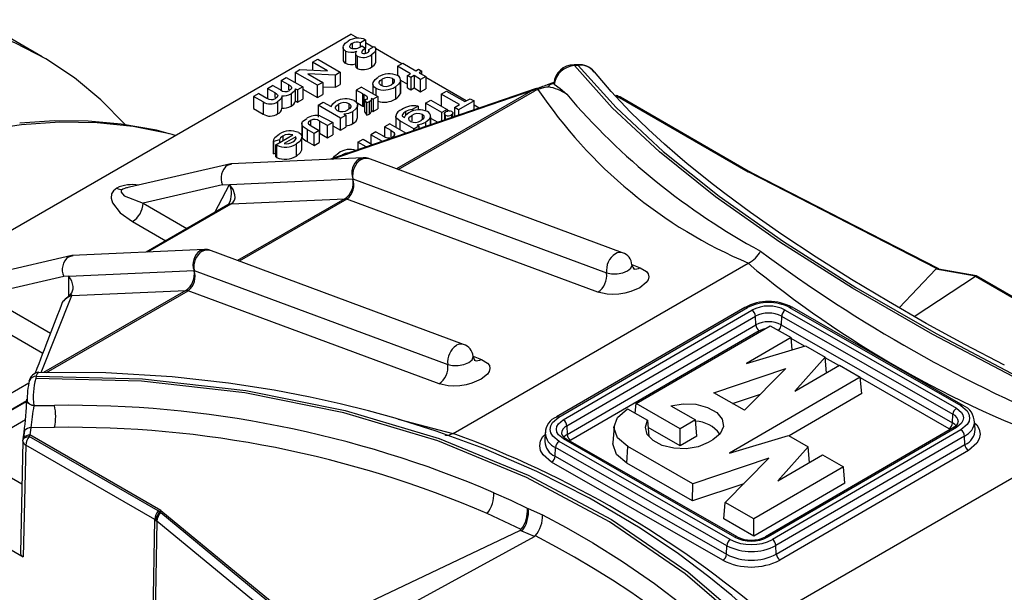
# Model space of a CAD drawing. Header units: inches. Extents: x 0 to 44, y 0 to 34.
# Tile 16 of 19: x 32.6 to 36.4, y 28 to 30.3. Entities that reach past the tile are written whole.
import ezdxf

# ---------------------------------------------------------------- set-up
doc = ezdxf.new("R2010")
doc.units = ezdxf.units.IN
doc.header["$LTSCALE"] = 4
doc.header["$MEASUREMENT"] = 0

msp = doc.modelspace()

# ---------------------------------------------------------------- linework, layer by layer
for p, q in [((32.6523, 30.132), (32.2765, 30.349)), ((31.2702, 28.7218), (33.8676, 30.2212)), ((33.8953, 30.2052), (33.8676, 30.2212)), ((33.8372, 30.169), (33.8372, 30.1207)), ((33.8729, 30.1845), (33.8729, 30.1659)), ((33.9259, 30.1994), (33.9055, 30.1876)), ((33.9055, 30.1727), (33.9055, 30.1876)), ((33.9111, 30.1752), (33.9259, 30.1667)), ((33.9259, 30.1994), (33.9259, 30.1667)), ((33.9553, 30.1706), (33.9259, 30.1876)), ((33.9395, 30.1614), (33.9599, 30.1732)), ((33.8468, 30.1547), (33.8468, 30.1065)), ((33.8867, 30.1441), (33.8867, 30.0959)), ((33.8936, 30.1342), (33.8936, 30.086)), ((33.9259, 30.1458), (33.9259, 30.1667)), ((33.9395, 30.1544), (33.9395, 30.1614)), ((33.9492, 30.1395), (33.9492, 30.0913)), ((34.0693, 30.1048), (33.9658, 30.1645)), ((33.9665, 30.1593), (33.9665, 30.1637)), ((33.9666, 30.1108), (33.9666, 30.1591)), ((33.7176, 30.1105), (33.738, 30.1223)), ((33.7756, 30.0771), (33.7176, 30.1105)), ((33.7176, 30.1105), (33.7176, 30.0795)), ((33.738, 30.1223), (33.8264, 30.0713)), ((33.9666, 30.1108), (33.9659, 30.1154)), ((34.0523, 30.095), (34.0727, 30.1068)), ((34.1033, 30.0655), (34.0523, 30.095)), ((34.0523, 30.095), (34.0523, 30.0578)), ((34.0727, 30.1068), (34.1237, 30.0773)), ((34.762, 30.1009), (34.7469, 30.1)), ((34.7636, 30.098), (34.7486, 30.0972)), ((33.6485, 30.0706), (33.6676, 30.0817)), ((33.6485, 30.0706), (33.6485, 30.0308)), ((33.7368, 30.0196), (33.6485, 30.0706)), ((33.6676, 30.0817), (33.7756, 30.0771)), ((33.8074, 30.0603), (33.6991, 30.0649)), ((33.6991, 30.0649), (33.7572, 30.0314)), ((33.8264, 30.0713), (33.8074, 30.0603)), ((33.8074, 30.0121), (33.8074, 30.0603)), ((33.8264, 30.0713), (33.8264, 30.0231)), ((34.0908, 30.0583), (34.1033, 30.0655)), ((34.1044, 30.0505), (34.0908, 30.0583)), ((34.0908, 30.0101), (34.0908, 30.0583)), ((34.1169, 30.0577), (34.1044, 30.0505)), ((34.1429, 30.0426), (34.1169, 30.0577)), ((34.1169, 30.0577), (34.1169, 30.0095)), ((34.1237, 30.0773), (34.1339, 30.0832)), ((34.1339, 30.0832), (34.1475, 30.0754)), ((34.1475, 30.0754), (34.1373, 30.0695)), ((34.1373, 30.0695), (34.1633, 30.0544)), ((34.1633, 30.0544), (34.1429, 30.0426)), ((34.1475, 30.0636), (34.1475, 30.0754)), ((34.1633, 30.0544), (34.1633, 30.0062)), ((33.5392, 30.0076), (33.5596, 30.0193)), ((33.5906, 30.0015), (33.5596, 30.0193)), ((33.5936, 30.039), (33.614, 30.0507)), ((33.5936, 30.039), (33.6221, 30.0225)), ((33.5936, 30.039), (33.5936, 29.9999)), ((33.614, 30.0507), (33.6786, 30.0134)), ((33.6221, 30.0225), (33.6221, 30.0025)), ((33.6786, 30.0134), (33.6582, 30.0017)), ((33.6786, 30.0134), (33.6786, 29.9652)), ((33.7572, 30.0314), (33.7368, 30.0196)), ((33.7368, 29.9714), (33.7368, 30.0196)), ((33.7572, 30.0314), (33.7572, 29.9831)), ((33.7572, 30.0142), (33.8074, 30.0121)), ((33.8074, 30.0121), (33.8264, 30.0231)), ((33.9097, 30.0127), (33.8893, 30.0009)), ((33.9097, 30.0127), (33.9743, 29.9754)), ((33.9547, 30.0253), (33.9547, 29.9867)), ((33.9908, 30.0202), (33.9908, 30.0438)), ((34.0321, 30.0459), (34.0321, 30.0251)), ((34.0433, 30.0139), (34.0433, 29.9657)), ((34.0631, 30.0353), (34.0631, 29.9871)), ((34.0638, 29.9955), (34.0638, 30.0437)), ((34.0638, 30.0401), (34.0908, 30.0245)), ((34.1044, 30.0505), (34.1044, 30.0023)), ((34.1429, 29.9944), (34.1429, 30.0426)), ((34.3226, 29.9585), (34.1633, 30.0505)), ((34.668, 30.031), (34.6411, 30.0217)), ((34.6558, 30.0245), (34.668, 30.0286)), ((34.6683, 30.0252), (34.6558, 30.0245)), ((34.668, 30.0286), (34.6683, 30.0252)), ((33.5052, 29.9879), (33.4848, 29.9762)), ((33.5224, 29.9545), (33.4848, 29.9762)), ((33.4848, 29.9762), (33.4848, 29.9279)), ((33.5052, 29.9879), (33.5377, 29.9692)), ((33.5392, 30.0076), (33.5681, 29.9909)), ((33.5392, 30.0076), (33.5392, 29.9684)), ((33.5681, 29.9909), (33.5681, 29.971)), ((33.5964, 29.978), (33.5964, 29.9298)), ((33.6326, 29.9856), (33.6326, 29.9374)), ((33.6505, 30.0061), (33.6582, 30.0017)), ((33.6505, 29.9579), (33.6505, 30.0061)), ((33.6582, 30.0017), (33.6582, 29.9535)), ((33.6786, 30.005), (33.7368, 29.9714)), ((33.7368, 29.9714), (33.7572, 29.9831)), ((34.5975, 30.0067), (33.7873, 29.7284)), ((33.7951, 29.7287), (34.5843, 29.9999)), ((33.9155, 29.9858), (33.8893, 30.0009)), ((33.8893, 30.0009), (33.8893, 29.9527)), ((33.9155, 29.9858), (33.9187, 29.984)), ((33.9155, 29.9376), (33.9155, 29.9858)), ((33.9187, 29.984), (33.9187, 29.9358)), ((33.9743, 29.9754), (33.9562, 29.9649)), ((33.9663, 30.008), (33.9663, 29.98)), ((33.9743, 29.9754), (33.9743, 29.9272)), ((34.5843, 29.9999), (34.0476, 29.6901)), ((34.0542, 29.6876), (34.5926, 29.9984)), ((34.0631, 29.9871), (34.0635, 29.9955)), ((34.0908, 30.0101), (34.1044, 30.0023)), ((34.1044, 30.0023), (34.1169, 30.0095)), ((34.1169, 30.0095), (34.1429, 29.9944)), ((34.1429, 29.9944), (34.1633, 30.0062)), ((34.224, 29.9854), (34.2444, 29.9971)), ((34.2966, 29.9435), (34.224, 29.9854)), ((34.224, 29.9854), (34.224, 29.9377)), ((34.2444, 29.9971), (34.317, 29.9553)), ((34.5843, 29.9999), (34.5967, 30.0064)), ((34.6047, 30.0037), (34.5926, 29.9984)), ((34.9119, 29.9791), (34.9118, 29.9792)), ((34.9196, 29.9776), (34.9139, 29.9792)), ((34.9169, 29.9769), (35.4329, 29.679)), ((34.9224, 29.9758), (34.9169, 29.9769)), ((34.9224, 29.9758), (34.9189, 29.9777)), ((34.9224, 29.9758), (35.4301, 29.6827)), ((33.5224, 29.9545), (33.5224, 29.9062)), ((33.5794, 29.9549), (33.5794, 29.9066)), ((33.6505, 29.9579), (33.6582, 29.9535)), ((33.6582, 29.9535), (33.6786, 29.9652)), ((33.7393, 29.9418), (33.7597, 29.9535)), ((33.8277, 29.8907), (33.7393, 29.9418)), ((33.7393, 29.9418), (33.7393, 29.8935)), ((33.7597, 29.9535), (33.7908, 29.9356)), ((33.8193, 29.9448), (33.8193, 29.9207)), ((33.8612, 29.9266), (33.8612, 29.9473)), ((33.8893, 29.9527), (33.9155, 29.9376)), ((33.8943, 29.8929), (33.8943, 29.9412)), ((33.9155, 29.9376), (33.9187, 29.9358)), ((33.9187, 29.9358), (33.9235, 29.9328)), ((33.9307, 29.9646), (33.9235, 29.9621)), ((33.9308, 29.9508), (33.9235, 29.9621)), ((33.9235, 29.9139), (33.9235, 29.9621)), ((33.9403, 29.9545), (33.9308, 29.9508)), ((33.9308, 29.9026), (33.9308, 29.9508)), ((33.9403, 29.9545), (33.9403, 29.9062)), ((33.9482, 29.9695), (33.9562, 29.9649)), ((33.9488, 29.9157), (33.9488, 29.9639)), ((33.9562, 29.9649), (33.9562, 29.9167)), ((34.1326, 29.9378), (34.1093, 29.9244)), ((34.1326, 29.9378), (34.1326, 29.9228)), ((34.1624, 29.9498), (34.1828, 29.9615)), ((34.1624, 29.9498), (34.1624, 29.9196)), ((34.227, 29.9125), (34.1624, 29.9498)), ((34.1828, 29.9615), (34.2474, 29.9243)), ((34.2762, 29.9317), (34.2966, 29.9435)), ((34.3532, 29.9579), (34.292, 29.9226)), ((34.317, 29.9553), (34.3374, 29.967)), ((34.3374, 29.967), (34.3532, 29.9579)), ((34.3532, 29.9228), (34.3532, 29.9579)), ((34.3728, 29.9295), (34.3532, 29.9408)), ((35.4333, 29.6818), (34.93, 29.9724)), ((33.4848, 29.9279), (33.5224, 29.9062)), ((33.7463, 29.899), (33.77, 29.8882)), ((33.8277, 29.8907), (33.8481, 29.9025)), ((33.8408, 29.9067), (33.8481, 29.9025)), ((33.8481, 29.9025), (33.8481, 29.8543)), ((33.8756, 29.8689), (33.8756, 29.9171)), ((33.9235, 29.9139), (33.9308, 29.9026)), ((33.9308, 29.9026), (33.9403, 29.9062)), ((33.9482, 29.9213), (33.9562, 29.9167)), ((33.9562, 29.9167), (33.9743, 29.9272)), ((34.0449, 29.8971), (34.0449, 29.8543)), ((34.0842, 29.9014), (34.0842, 29.9164)), ((34.1077, 29.9012), (34.1077, 29.8778)), ((34.1093, 29.9244), (34.1093, 29.9174)), ((34.1497, 29.8844), (34.1497, 29.9043)), ((34.1822, 29.864), (34.1822, 29.9022)), ((34.2474, 29.9243), (34.227, 29.9125)), ((34.227, 29.8794), (34.227, 29.9125)), ((34.2371, 29.9079), (34.2371, 29.8829)), ((34.2411, 29.8843), (34.2411, 29.9017)), ((34.2474, 29.9243), (34.2474, 29.9157)), ((34.2474, 29.9237), (34.2567, 29.9183)), ((34.2644, 29.9027), (34.2644, 29.8923)), ((34.2701, 29.8943), (34.2701, 29.9098)), ((34.2762, 29.9317), (34.2762, 29.8963)), ((34.292, 29.9226), (34.2762, 29.9317)), ((34.292, 29.9226), (34.292, 29.9018)), ((33.6757, 29.8717), (33.6757, 29.8235)), ((33.6763, 29.8612), (33.6763, 29.813)), ((33.7013, 29.8679), (33.7118, 29.8603)), ((33.7088, 29.881), (33.7088, 29.8625)), ((33.7118, 29.8603), (33.7434, 29.8421)), ((33.7762, 29.861), (33.7452, 29.8789)), ((33.7452, 29.8789), (33.7452, 29.8307)), ((33.77, 29.8882), (33.7966, 29.8728)), ((33.7966, 29.8728), (33.7762, 29.861)), ((33.7762, 29.8128), (33.7762, 29.861)), ((33.7966, 29.8728), (33.7966, 29.8246)), ((33.7966, 29.8604), (33.8277, 29.8425)), ((33.8277, 29.8425), (33.8277, 29.8907)), ((34.021, 29.8681), (34.0006, 29.8564)), ((34.021, 29.8681), (34.0856, 29.8308)), ((34.1155, 29.8481), (34.0604, 29.8799)), ((34.0604, 29.8799), (34.0604, 29.8454)), ((34.1155, 29.8481), (34.1359, 29.8599)), ((34.1287, 29.864), (34.1359, 29.8599)), ((34.1359, 29.8599), (34.1359, 29.8481)), ((34.1637, 29.8577), (34.1637, 29.8746)), ((34.182, 29.8949), (34.182, 29.864)), ((34.1822, 29.8901), (34.2105, 29.8738)), ((33.1767, 29.8224), (33.1639, 29.8258)), ((33.573, 29.7856), (33.6398, 29.8242)), ((33.6002, 29.8196), (33.6002, 29.8013)), ((33.723, 29.8303), (33.6958, 29.846)), ((33.6958, 29.846), (33.6958, 29.7977)), ((33.7434, 29.8421), (33.723, 29.8303)), ((33.723, 29.7821), (33.723, 29.8303)), ((33.7434, 29.8421), (33.7434, 29.7939)), ((33.7434, 29.8316), (33.7452, 29.8307)), ((33.7452, 29.8307), (33.7762, 29.8128)), ((33.7762, 29.8128), (33.7966, 29.8246)), ((33.8277, 29.8425), (33.8481, 29.8543)), ((33.9666, 29.8367), (33.9462, 29.825)), ((33.9885, 29.8005), (33.9462, 29.825)), ((33.9462, 29.825), (33.9462, 29.7904)), ((33.9666, 29.8367), (33.9947, 29.8205)), ((34.0263, 29.8415), (34.0006, 29.8564)), ((34.0006, 29.8564), (34.0006, 29.8173)), ((34.0263, 29.8415), (34.0385, 29.8333)), ((34.0263, 29.8163), (34.0263, 29.8415)), ((34.0385, 29.8333), (34.0385, 29.821)), ((34.06, 29.8221), (34.0582, 29.8231)), ((34.0582, 29.8231), (34.0582, 29.8214)), ((34.1155, 29.8411), (34.1155, 29.8481)), ((33.5869, 29.8042), (33.5631, 29.7978)), ((33.5631, 29.8006), (33.5631, 29.7524)), ((33.5631, 29.7495), (33.5631, 29.7978)), ((33.5759, 29.7838), (33.573, 29.7856)), ((33.573, 29.7374), (33.573, 29.7856)), ((33.5759, 29.7838), (33.5759, 29.7356)), ((33.5869, 29.8042), (33.5869, 29.7936)), ((33.6511, 29.8163), (33.6058, 29.7901)), ((33.6511, 29.8072), (33.6511, 29.8163)), ((33.654, 29.741), (33.654, 29.7892)), ((33.6751, 29.767), (33.6751, 29.8152)), ((33.6958, 29.7977), (33.723, 29.7821)), ((33.723, 29.7821), (33.7434, 29.7939)), ((33.8959, 29.7959), (33.9163, 29.8077)), ((33.9287, 29.777), (33.8959, 29.7959)), ((33.8959, 29.7959), (33.8959, 29.7657)), ((33.9163, 29.8077), (33.9543, 29.7857)), ((33.9885, 29.7975), (33.9885, 29.8005)), ((33.5636, 29.7523), (33.5631, 29.7495)), ((33.5631, 29.7495), (33.573, 29.7522)), ((33.8343, 29.746), (33.8343, 29.7445)), ((33.395, 29.71), (32.9797, 29.6139)), ((33.3828, 29.7054), (33.3999, 29.7105)), ((33.9169, 29.7343), (33.3964, 29.7104)), ((33.573, 29.7374), (33.5759, 29.7356)), ((34.9377, 29.3598), (33.9345, 29.7321)), ((35.4301, 29.6827), (35.4366, 29.6791)), ((35.4329, 29.679), (35.4366, 29.6791)), ((36.1744, 29.2983), (35.4329, 29.679)), ((35.4374, 29.6787), (35.4329, 29.679)), ((35.4366, 29.6791), (35.4374, 29.6787)), ((35.4366, 29.6791), (35.4408, 29.6777)), ((35.4425, 29.676), (35.4374, 29.6787)), ((35.4374, 29.6787), (35.4415, 29.6773)), ((35.4425, 29.676), (36.1818, 29.2969)), ((33.363, 29.6275), (33.0497, 29.5551)), ((33.3323, 29.5187), (33.3903, 29.6288)), ((33.363, 29.6275), (33.3903, 29.6288)), ((33.3903, 29.6288), (33.8761, 29.6511)), ((33.8761, 29.6511), (34.8754, 29.2803)), ((32.9882, 29.6155), (32.9802, 29.614)), ((33.0497, 29.5551), (33.2225, 29.4553)), ((33.3838, 29.5484), (33.0619, 29.3626)), ((33.0691, 29.3629), (33.3967, 29.5521)), ((33.3881, 29.5531), (33.3838, 29.5485)), ((33.3967, 29.5521), (33.8443, 29.5727)), ((33.8443, 29.5727), (33.422, 29.3289)), ((33.8526, 29.5712), (33.4286, 29.3265)), ((34.8409, 29.2045), (33.8526, 29.5712)), ((33.008, 29.4827), (33.139, 29.4071)), ((33.2913, 29.3732), (32.7708, 29.3492)), ((34.312, 28.9986), (33.3089, 29.3709)), ((32.7694, 29.3488), (32.3541, 29.2528)), ((32.7572, 29.3443), (32.7743, 29.3494)), ((34.2711, 28.6479), (35.4322, 29.3182)), ((35.4322, 29.3182), (35.4338, 29.319)), ((32.7572, 29.2673), (33.2504, 29.29)), ((33.2504, 29.29), (34.2497, 28.9192)), ((34.9752, 29.3131), (35.008, 29.3009)), ((36.0268, 29.1434), (36.172, 29.2957)), ((36.3275, 29.2673), (36.172, 29.2957)), ((36.1766, 29.2972), (36.1744, 29.2983)), ((36.1766, 29.2972), (36.1818, 29.2969)), ((36.1818, 29.2969), (36.3326, 29.2696)), ((32.7374, 29.2664), (32.4241, 29.1939)), ((32.7572, 29.2673), (32.7374, 29.2664)), ((32.7572, 29.1895), (32.7572, 29.2673)), ((36.087, 29.1089), (36.3275, 29.2673)), ((36.3314, 29.2691), (36.3275, 29.2674)), ((36.3275, 29.2673), (36.3275, 29.2674)), ((36.3275, 29.2674), (38.3172, 28.1205)), ((36.3314, 29.2691), (36.3326, 29.2696)), ((36.3314, 29.2691), (38.3311, 28.1157)), ((36.3315, 29.2689), (36.3326, 29.2696)), ((33.2187, 29.2115), (32.6582, 28.888)), ((32.669, 28.8879), (33.227, 29.2101)), ((32.7687, 29.1908), (33.2187, 29.2115)), ((34.2153, 28.8433), (33.227, 29.2101)), ((32.4241, 29.1939), (32.6852, 29.0432)), ((32.6486, 28.8881), (32.7687, 29.1908)), ((32.7634, 29.1949), (32.7572, 29.1895)), ((32.7687, 29.1908), (32.7634, 29.1949)), ((32.3824, 29.1216), (32.6549, 28.9643)), ((35.4201, 29.1446), (34.6775, 28.7127)), ((34.6874, 28.7118), (35.43, 29.1436)), ((34.7047, 28.7019), (35.4473, 29.1337)), ((35.4473, 29.1337), (35.4476, 29.1339)), ((35.5786, 29.134), (36.2531, 28.7474)), ((35.5957, 29.144), (36.2703, 28.7574)), ((36.28, 28.7584), (35.6055, 29.145)), ((34.7187, 28.6778), (35.4613, 29.1096)), ((35.4628, 29.0758), (35.4613, 29.1096)), ((35.5647, 29.1099), (35.5632, 29.076)), ((35.5647, 29.1099), (36.2392, 28.7233)), ((34.7202, 28.644), (35.4628, 29.0758)), ((35.4767, 29.0526), (34.7341, 28.6207)), ((34.9918, 28.7653), (35.5198, 29.0724)), ((35.5198, 29.0724), (35.6019, 29.0253)), ((35.5632, 29.076), (36.2377, 28.6894)), ((35.6019, 29.0253), (35.4259, 28.9229)), ((35.6063, 28.9774), (35.6019, 29.0253)), ((35.6551, 28.9921), (35.6022, 29.0224)), ((35.4259, 28.9229), (35.6582, 28.9931)), ((35.6582, 28.9931), (35.736, 28.9485)), ((34.3496, 28.9519), (34.3824, 28.9398)), ((35.736, 28.9485), (35.6162, 28.8139)), ((35.7409, 28.8864), (35.736, 28.9485)), ((35.7899, 28.9149), (35.7362, 28.9456)), ((35.2974, 28.8083), (35.5812, 28.9034)), ((35.5812, 28.9034), (35.4185, 28.7389)), ((35.6162, 28.8139), (35.7922, 28.9162)), ((35.7922, 28.9162), (35.8743, 28.8692)), ((32.6288, 28.8735), (32.6272, 28.8646)), ((32.629, 28.8735), (32.6288, 28.8735)), ((35.8743, 28.8692), (35.3592, 28.5696)), ((35.8802, 28.8049), (35.8743, 28.8692)), ((36.2239, 28.6661), (35.8746, 28.8663)), ((32.5998, 28.8465), (31.827, 28.4004)), ((31.8548, 28.3521), (32.5916, 28.7775)), ((32.5915, 28.7742), (31.8548, 28.3489)), ((32.5915, 28.7796), (32.5916, 28.7805)), ((32.5916, 28.7805), (32.5918, 28.7824)), ((32.5918, 28.783), (32.5918, 28.7824)), ((32.5923, 28.7779), (32.593, 28.7783)), ((32.593, 28.775), (32.5927, 28.7749)), ((35.4185, 28.7389), (35.2974, 28.8083)), ((35.3712, 28.766), (35.482, 28.8031)), ((35.8802, 28.8049), (35.5938, 28.6384)), ((34.9574, 28.7454), (35.0369, 28.6998)), ((34.9884, 28.7276), (34.9918, 28.7653)), ((35.1647, 28.6662), (34.9918, 28.7653)), ((35.1279, 28.7567), (35.2248, 28.7012)), ((36.28, 28.7584), (36.2798, 28.7585)), ((32.5868, 28.7008), (32.3829, 28.5831)), ((34.0549, 28.7035), (34.2698, 28.6471)), ((35.0369, 28.6998), (35.0417, 28.6361)), ((35.2248, 28.7012), (35.1647, 28.6662)), ((35.2307, 28.6369), (35.2248, 28.7012)), ((36.2377, 28.6894), (36.2392, 28.7233)), ((36.3266, 28.6633), (36.3245, 28.6962)), ((32.5834, 28.6592), (32.5794, 28.6307)), ((32.608, 28.6701), (32.6039, 28.6417)), ((32.701, 28.6716), (32.608, 28.6701)), ((34.7187, 28.6778), (34.7202, 28.644)), ((34.9045, 28.675), (34.9004, 28.6106)), ((35.1648, 28.5985), (35.0391, 28.6706)), ((35.1648, 28.5985), (35.1647, 28.6662)), ((36.2437, 28.6726), (35.501, 28.2408)), ((36.2536, 28.6716), (35.5109, 28.2398)), ((36.2709, 28.6617), (35.5282, 28.2299)), ((32.5765, 28.6176), (32.5667, 28.1773)), ((32.5765, 28.6176), (32.5768, 28.62)), ((32.5768, 28.62), (32.5773, 28.6234)), ((32.5779, 28.6278), (32.5813, 28.6518)), ((32.6015, 28.6359), (32.6039, 28.6417)), ((33.1091, 28.3428), (32.6015, 28.6359)), ((33.1201, 28.3438), (32.6039, 28.6417)), ((34.2698, 28.6471), (34.2711, 28.6479)), ((34.6317, 28.6181), (34.6316, 28.6163)), ((34.6338, 28.651), (34.6317, 28.6181)), ((35.3797, 28.2395), (34.7052, 28.6261)), ((35.3895, 28.2405), (34.7149, 28.6271)), ((35.2307, 28.6369), (35.1648, 28.5985)), ((35.2939, 28.6227), (35.2754, 28.6119)), ((35.3592, 28.5696), (35.5914, 28.6397)), ((36.2848, 28.6377), (35.5422, 28.2058)), ((35.5914, 28.6397), (35.6693, 28.5951)), ((36.2863, 28.6038), (36.2848, 28.6377)), ((32.5881, 28.6012), (32.5782, 28.161)), ((33.0957, 28.3081), (32.5881, 28.6012)), ((34.6726, 28.5581), (34.6741, 28.592)), ((35.3486, 28.2054), (34.6741, 28.592)), ((35.3625, 28.2296), (34.688, 28.6161)), ((34.9555, 28.5302), (34.9584, 28.5961)), ((35.2143, 28.4495), (34.9584, 28.5961)), ((35.5152, 27.9197), (36.6937, 28.6)), ((35.5437, 28.172), (36.2863, 28.6038)), ((35.6693, 28.5951), (35.5495, 28.4606)), ((36.3003, 28.5806), (35.5576, 28.1487)), ((35.6742, 28.5331), (35.6693, 28.5951)), ((34.6726, 28.5581), (35.3472, 28.1716)), ((35.5144, 28.55), (35.2143, 28.4495)), ((35.3424, 28.3761), (35.5144, 28.55)), ((35.5495, 28.4606), (35.7255, 28.5629)), ((35.7255, 28.5629), (35.8076, 28.5158)), ((35.3333, 28.1483), (34.6588, 28.5349)), ((35.2137, 28.3822), (34.9555, 28.5302)), ((35.8076, 28.5158), (35.4556, 28.3112)), ((35.8135, 28.4516), (35.8076, 28.5158)), ((32.5727, 28.4481), (32.5161, 28.4808)), ((35.4153, 28.4498), (35.2137, 28.3822)), ((35.2137, 28.3822), (35.2143, 28.4495)), ((35.8135, 28.4516), (35.4556, 28.2435)), ((32.2245, 28.3652), (32.5782, 28.161)), ((34.5661, 28.3517), (34.6231, 28.3267)), ((35.3372, 28.3114), (35.3424, 28.3761)), ((35.4556, 28.3112), (35.3424, 28.3761)), ((33.085, 27.5969), (33.0957, 28.3081)), ((33.0957, 28.3081), (33.0999, 28.3054)), ((33.1149, 28.3388), (33.1091, 28.3428)), ((33.1149, 28.3388), (33.1201, 28.3438)), ((33.1155, 28.3383), (33.1149, 28.3388)), ((33.1201, 28.3438), (33.1155, 28.3383)), ((33.1155, 28.3383), (33.1199, 28.3352)), ((33.6937, 27.8606), (33.1199, 28.3352)), ((33.1201, 28.3438), (33.698, 27.8687)), ((34.5389, 28.2699), (34.4052, 28.3324)), ((35.4556, 28.2435), (35.3372, 28.3114)), ((35.4556, 28.2435), (35.4556, 28.3112)), ((33.1037, 28.3025), (33.0918, 27.5925)), ((33.0999, 28.3054), (33.1006, 28.3049)), ((33.1006, 28.3049), (33.1037, 28.3025)), ((33.6816, 27.826), (33.1037, 28.3025)), ((33.7095, 27.8741), (34.5332, 28.2656)), ((33.8313, 27.8263), (34.591, 28.2423)), ((34.5412, 28.2625), (34.5332, 28.2656)), ((34.591, 28.2423), (34.5412, 28.2625)), ((34.595, 28.2445), (34.5943, 28.2449)), ((35.3472, 28.1716), (35.3486, 28.2054)), ((35.5437, 28.172), (35.5422, 28.2058)), ((35.5576, 28.1487), (35.5572, 28.1485))]:
    msp.add_line(p, q)
at = {"flags": 128}
for points in [[(32.9795, 29.8653), (32.8839, 29.962), (32.7792, 30.0486), (32.667, 30.1234), (32.5478, 30.1862), (32.4221, 30.2367), (32.2901, 30.2748), (32.1525, 30.3002)], [(33.8468, 30.1547), (33.8411, 30.1592), (33.8379, 30.1644), (33.8372, 30.1696), (33.8386, 30.1754), (33.8461, 30.1856), (33.8581, 30.1943)], [(33.8729, 30.1845), (33.8673, 30.1805), (33.8639, 30.1759), (33.8632, 30.1732), (33.8634, 30.1708), (33.8648, 30.1684), (33.8674, 30.1664)], [(33.9599, 30.1732), (33.9655, 30.1665), (33.9666, 30.1591)], [(33.9259, 30.1667), (33.9137, 30.1575), (33.9105, 30.152), (33.9107, 30.1491), (33.9115, 30.1478), (33.913, 30.1466)], [(33.9334, 30.1488), (33.9372, 30.1515), (33.9396, 30.1546), (33.9406, 30.158), (33.9403, 30.1598), (33.9395, 30.1614)], [(33.9666, 30.1591), (33.9608, 30.1484), (33.9492, 30.1395)], [(33.8871, 30.0958), (33.887, 30.0939), (33.8892, 30.0896), (33.8936, 30.086)], [(34.7469, 30.1), (34.7471, 30.1), (34.7479, 30.0991), (34.7486, 30.0972)], [(38.4947, 28.0352), (38.0713, 28.184), (37.6579, 28.3414), (37.2551, 28.5076), (36.8688, 28.6801), (36.5025, 28.8576), (36.1599, 29.0381), (35.8433, 29.2206), (35.5578, 29.4018), (35.3047, 29.5808), (35.0839, 29.7575), (34.8974, 29.9307), (34.7486, 30.0972)], [(34.7619, 30.1006), (34.7622, 30.1008), (34.7636, 30.098)], [(34.7636, 30.098), (34.9123, 29.9319), (35.0986, 29.7591), (35.319, 29.5828), (35.5717, 29.4043), (35.8568, 29.2234), (36.1728, 29.0414), (36.5135, 28.862), (36.8752, 28.6868), (37.2579, 28.5158), (37.6597, 28.3499), (38.0723, 28.1925), (38.4947, 28.0441)], [(33.9663, 30.008), (33.9599, 30.013), (33.9561, 30.0187), (33.9547, 30.0249), (33.9557, 30.0311), (33.9632, 30.0426), (33.9763, 30.0524)], [(36.4417, 28.9163), (36.2864, 28.9982), (36.1344, 29.0817), (35.9854, 29.1672), (35.8402, 29.2543), (35.7002, 29.3425), (35.5657, 29.4317), (35.4421, 29.5182), (35.3403, 29.5936), (35.2968, 29.627), (35.258, 29.6575), (35.2236, 29.6852), (35.1931, 29.7103), (35.1547, 29.7426), (35.1029, 29.7879), (35.0397, 29.8456), (34.9684, 29.915), (34.8927, 29.9953), (34.8273, 30.0732)], [(33.6221, 30.0225), (33.6298, 30.0173), (33.6328, 30.0144), (33.6343, 30.0111), (33.6342, 30.0078), (33.6328, 30.0047), (33.6258, 29.9987)], [(33.9868, 30.0198), (33.9831, 30.0224), (33.9807, 30.0254), (33.9796, 30.0286), (33.9799, 30.0321), (33.9837, 30.0384), (33.9908, 30.0438)], [(34.0321, 30.0459), (34.0357, 30.0433), (34.0381, 30.0403), (34.0391, 30.0371), (34.0388, 30.0337), (34.0351, 30.0274), (34.0281, 30.0221)], [(34.0631, 30.0353), (34.0561, 30.0237), (34.0433, 30.0139)], [(34.6047, 30.0037), (34.6099, 30.0056), (34.6154, 30.0075), (34.6155, 30.0075), (34.6163, 30.0078), (34.6186, 30.0085), (34.6273, 30.011), (34.6279, 30.0111), (34.6391, 30.0137), (34.6404, 30.0138), (34.6411, 30.0139), (34.6412, 30.0139), (34.6413, 30.0139), (34.6413, 30.0139), (34.6413, 30.0139), (34.6413, 30.0139), (34.6413, 30.0139), (34.6412, 30.0139), (34.6412, 30.0139), (34.6411, 30.0139), (34.641, 30.0139), (34.641, 30.0139), (34.641, 30.0139), (34.641, 30.0139), (34.641, 30.0139), (34.641, 30.0139), (34.6411, 30.0139), (34.6411, 30.0139), (34.646, 30.0139)], [(34.6412, 30.0217), (34.6454, 30.0231), (34.6558, 30.0245)], [(34.6693, 30.0245), (34.6687, 30.0248), (34.6683, 30.0252)], [(34.6693, 30.0245), (34.6929, 30.0068), (34.7181, 29.9848)], [(33.5681, 29.9909), (33.5758, 29.9857), (33.5787, 29.9827), (33.5801, 29.9794), (33.5797, 29.976), (33.578, 29.9727), (33.5711, 29.9671)], [(33.5964, 29.978), (33.5964, 29.9748), (33.5956, 29.9716), (33.5922, 29.9654), (33.5794, 29.9549)], [(33.6505, 30.0061), (33.6447, 29.995), (33.6326, 29.9856)], [(33.9307, 29.9646), (33.9323, 29.9657), (33.9333, 29.967), (33.9341, 29.9698), (33.9334, 29.9726), (33.9313, 29.9752), (33.9187, 29.984)], [(34.9299, 29.9722), (34.9283, 29.9737), (34.9224, 29.9758)], [(33.7908, 29.9356), (33.7966, 29.9463), (33.8081, 29.9553)], [(33.8148, 29.9204), (33.8111, 29.9231), (33.8086, 29.9262), (33.8076, 29.9294), (33.808, 29.933), (33.812, 29.9394), (33.8193, 29.9448)], [(33.8612, 29.9473), (33.8649, 29.9446), (33.8673, 29.9416), (33.8682, 29.9384), (33.8678, 29.9349), (33.8639, 29.9286), (33.8568, 29.9232)], [(33.8814, 29.9592), (33.8848, 29.957), (33.8878, 29.9546), (33.8922, 29.9493), (33.8942, 29.9437), (33.8939, 29.9377), (33.8878, 29.9265), (33.8756, 29.9171)], [(33.9482, 29.9695), (33.9489, 29.9675), (33.949, 29.9654), (33.9478, 29.9614), (33.9448, 29.9577), (33.9403, 29.9545)], [(33.8408, 29.9067), (33.8597, 29.9102), (33.8756, 29.9171)], [(34.0604, 29.8799), (34.0492, 29.8884), (34.0458, 29.8934), (34.0449, 29.8987)], [(34.0842, 29.9164), (34.0763, 29.9111), (34.071, 29.9048), (34.0702, 29.9011), (34.0707, 29.8995), (34.0718, 29.898), (34.0793, 29.8925)], [(34.0793, 29.8925), (34.0851, 29.9031), (34.0968, 29.9119)], [(34.1031, 29.8775), (34.0995, 29.8801), (34.0971, 29.8831), (34.0962, 29.8863), (34.0966, 29.8898), (34.1006, 29.896), (34.1077, 29.9012)], [(34.1497, 29.9043), (34.1532, 29.9016), (34.1554, 29.8986), (34.1562, 29.8954), (34.1556, 29.8919), (34.1515, 29.8857), (34.1444, 29.8805)], [(34.2411, 29.9017), (34.2391, 29.9032), (34.2378, 29.9048), (34.2372, 29.9066), (34.2372, 29.9085), (34.239, 29.9121), (34.2427, 29.915)], [(34.2663, 29.916), (34.2682, 29.9145), (34.2696, 29.9128), (34.2701, 29.9111), (34.27, 29.9092), (34.2682, 29.9057), (34.2644, 29.9027)], [(33.1639, 29.8258), (33.1482, 29.8299), (33.0114, 29.8573), (32.8693, 29.8722), (32.7226, 29.8744), (32.5716, 29.8641), (32.417, 29.8411)], [(33.153, 29.8288), (33.1032, 29.8425), (32.964, 29.8671), (32.8342, 29.8786), (32.7006, 29.8799), (32.5639, 29.871)], [(33.6763, 29.8612), (33.675, 29.8691), (33.6783, 29.8767), (33.6942, 29.8895)], [(33.6958, 29.846), (33.6847, 29.853), (33.6763, 29.8612)], [(33.7088, 29.881), (33.7018, 29.875), (33.7004, 29.8715), (33.7006, 29.8697), (33.7013, 29.8679)], [(34.1287, 29.864), (34.1477, 29.8677), (34.1637, 29.8746)], [(34.182, 29.8949), (34.1758, 29.8839), (34.1637, 29.8746)], [(33.5631, 29.7978), (33.5642, 29.806), (33.569, 29.8139), (33.5861, 29.8272)], [(33.6002, 29.8196), (33.5912, 29.8126), (33.5869, 29.8042)], [(33.6627, 29.8332), (33.6693, 29.8283), (33.6735, 29.8227), (33.6751, 29.8169), (33.6743, 29.8105), (33.6671, 29.7989), (33.654, 29.7892)], [(34.0326, 29.816), (34.0353, 29.8177), (34.0376, 29.8197), (34.0407, 29.8241), (34.041, 29.8288), (34.0385, 29.8333)], [(33.6395, 29.7965), (33.6466, 29.8015), (33.6513, 29.8074)], [(33.654, 29.741), (33.6704, 29.7545), (33.6749, 29.7651), (33.6747, 29.767)], [(33.7983, 29.7321), (33.7983, 29.7324), (33.8031, 29.7402), (33.8202, 29.7535)], [(33.9, 29.7292), (33.9137, 29.734), (33.9168, 29.7337)], [(33.9083, 29.7278), (33.922, 29.7327), (33.9367, 29.7311)], [(33.9367, 29.7312), (33.9287, 29.7335), (33.9169, 29.7343)], [(35.4301, 29.6827), (35.433, 29.682), (35.4353, 29.681)], [(35.441, 29.6778), (35.4384, 29.6792), (35.4353, 29.681)], [(35.4463, 29.675), (35.4441, 29.6761), (35.4416, 29.6775)], [(36.1837, 29.2962), (35.8577, 29.4636), (35.4483, 29.6736)], [(33.3967, 29.5521), (33.4049, 29.5589), (33.4099, 29.5673), (33.4121, 29.5767), (33.4118, 29.5877), (33.4044, 29.609), (33.3903, 29.6288)], [(32.9459, 29.615), (32.9328, 29.6045), (32.9254, 29.5914), (32.9239, 29.5749), (32.9295, 29.5563), (32.9602, 29.5171), (33.008, 29.4827)], [(32.9698, 29.6099), (32.9664, 29.6074), (32.9641, 29.6047), (32.9631, 29.5983), (32.9759, 29.5839), (33.0497, 29.5551)], [(32.9802, 29.614), (32.9745, 29.6121), (32.9698, 29.6099)], [(33.2743, 29.3681), (33.2881, 29.3729), (33.2912, 29.3726)], [(33.2827, 29.3666), (33.2964, 29.3715), (33.3111, 29.37)], [(33.3111, 29.3701), (33.3031, 29.3723), (33.2913, 29.3732)], [(35.008, 29.3009), (35.0324, 29.2863), (35.0394, 29.2763), (35.0416, 29.2652), (35.039, 29.2537), (35.0316, 29.2421), (35.0067, 29.2222), (34.9702, 29.2066), (34.9473, 29.2007), (34.9235, 29.1971), (34.8998, 29.1957), (34.8771, 29.1967), (34.8409, 29.2045)], [(34.8754, 29.2803), (34.8943, 29.2763), (34.9167, 29.2766), (34.9391, 29.2811), (34.9582, 29.2892), (34.9711, 29.2996), (34.9757, 29.3107), (34.9756, 29.3127)], [(36.1766, 29.2972), (36.1738, 29.2967), (36.172, 29.2957)], [(38.3352, 28.1143), (37.4412, 28.6298), (36.3324, 29.2695)], [(32.7436, 29.1774), (32.7503, 29.1837), (32.7572, 29.1895)], [(35.4984, 29.0599), (35.4926, 29.0588), (35.4767, 29.0526)], [(34.3824, 28.9398), (34.4068, 28.9252), (34.4138, 28.9151), (34.416, 28.9041), (34.4134, 28.8925), (34.406, 28.8809), (34.3811, 28.8611), (34.3445, 28.8454), (34.3217, 28.8396), (34.2979, 28.8359), (34.2742, 28.8345), (34.2515, 28.8355), (34.2153, 28.8433)], [(34.2497, 28.9192), (34.2687, 28.9152), (34.291, 28.9154), (34.3135, 28.92), (34.3326, 28.928), (34.3455, 28.9384), (34.3501, 28.9495), (34.35, 28.9516)], [(35.4544, 27.9334), (35.368, 28.0094), (35.2778, 28.0832), (35.1582, 28.173), (35.0071, 28.275), (34.8084, 28.3925), (34.6002, 28.4978), (34.3913, 28.5878), (34.2046, 28.6563), (34.042, 28.7076), (33.938, 28.7366), (33.8266, 28.7646), (33.7076, 28.7911), (33.5663, 28.8181), (33.3857, 28.846), (33.1647, 28.8705), (32.9032, 28.8866), (32.6398, 28.8881)], [(36.1813, 26.7086), (36.0536, 27.0272), (35.8887, 27.3275), (35.6866, 27.6087), (35.4516, 27.8649), (35.1851, 28.0951), (34.8871, 28.2992), (34.5598, 28.4747), (34.2101, 28.6182), (33.8405, 28.7293), (33.4511, 28.808), (33.0442, 28.8534), (32.6272, 28.8646)], [(32.629, 28.8735), (32.6356, 28.8866), (32.6398, 28.8878)], [(32.629, 28.8735), (33.0471, 28.8625), (33.455, 28.8172), (33.8456, 28.7385), (34.2162, 28.6273), (34.5669, 28.4838), (34.8952, 28.3081), (35.1952, 28.1029), (35.4651, 27.8698), (35.7021, 27.611), (35.9042, 27.329), (36.069, 27.0281), (36.1966, 26.7086)], [(32.6194, 28.7573), (32.613, 28.7589), (32.6072, 28.7611), (32.6021, 28.7638), (32.5979, 28.767), (32.5947, 28.7706), (32.5926, 28.7744), (32.5916, 28.7784), (32.5915, 28.7796)], [(32.5918, 28.783), (32.5925, 28.7753), (32.5932, 28.7743)], [(32.6194, 28.7579), (32.66, 28.7583), (32.7005, 28.7584)], [(34.9584, 28.5961), (34.9185, 28.6303), (34.9044, 28.6706), (34.918, 28.7111), (34.9574, 28.7454)], [(35.1279, 28.7567), (35.1764, 28.7647), (35.2268, 28.7626), (35.2728, 28.7506), (35.3089, 28.7302), (35.3307, 28.7039), (35.3355, 28.6749), (35.3227, 28.6467), (35.2939, 28.6227)], [(36.2531, 28.7474), (36.2727, 28.7308), (36.2785, 28.7205), (36.2805, 28.7096), (36.2787, 28.6987), (36.273, 28.6883), (36.2536, 28.6716)], [(36.2703, 28.7574), (36.2951, 28.7365), (36.3024, 28.7233), (36.3049, 28.7096), (36.3026, 28.6959), (36.2954, 28.6827), (36.2709, 28.6617)], [(34.688, 28.6161), (34.6632, 28.6371), (34.6559, 28.6502), (34.6534, 28.6639), (34.6557, 28.6776), (34.6628, 28.6908), (34.6874, 28.7118)], [(34.6775, 28.7127), (34.6775, 28.7128), (34.6777, 28.7129)], [(34.7052, 28.6261), (34.6855, 28.6427), (34.6797, 28.6531), (34.6777, 28.664), (34.6796, 28.6748), (34.6852, 28.6852), (34.7047, 28.7019)], [(35.2754, 28.6119), (35.2356, 28.5955), (35.1886, 28.5877), (35.1398, 28.5894), (35.0947, 28.6004), (35.0586, 28.6194), (35.0354, 28.6442), (35.0279, 28.6721), (35.0369, 28.6998)], [(36.2514, 28.6784), (36.2466, 28.6832), (36.2377, 28.6894)], [(36.325, 28.6886), (36.3331, 28.6818), (36.3429, 28.6642), (36.3463, 28.6454), (36.3431, 28.6267), (36.3335, 28.609), (36.3003, 28.5806)], [(32.5768, 28.62), (32.5781, 28.6255), (32.5831, 28.6305), (32.5916, 28.6341), (32.6015, 28.6359)], [(34.2698, 28.6471), (34.253, 28.6392), (34.242, 28.6392), (34.2394, 28.6407)], [(34.6588, 28.5349), (34.6252, 28.5632), (34.6154, 28.5808), (34.6119, 28.5995), (34.6152, 28.6183), (34.6247, 28.6359), (34.6333, 28.6432)], [(34.7202, 28.644), (34.7114, 28.6377), (34.7066, 28.6329)], [(34.9555, 28.5302), (34.9147, 28.5652), (34.9002, 28.6065), (34.9016, 28.6106)], [(34.4312, 28.4144), (34.4975, 28.3844), (34.5631, 28.3531)], [(34.5631, 28.3531), (34.5646, 28.3524), (34.5661, 28.3517)], [(34.6231, 28.3267), (34.7154, 28.2773), (34.8209, 28.2167), (34.9378, 28.1435), (35.0641, 28.0564), (35.1812, 27.9674), (35.247, 27.9133), (35.3104, 27.8581), (35.3695, 27.8039), (35.4266, 27.7484), (35.4857, 27.6875), (35.5464, 27.6209), (35.6022, 27.5558), (35.6616, 27.4816), (35.7239, 27.3979), (35.7879, 27.3044), (35.8525, 27.2011), (35.9006, 27.1168), (35.9366, 27.049), (35.9774, 26.9663), (36.0242, 26.8616), (36.0643, 26.7618), (36.0905, 26.6897), (36.1052, 26.6465)], [(34.5332, 28.2656), (34.5365, 28.2675), (34.5389, 28.2699)], [(34.5943, 28.2449), (34.5928, 28.2435), (34.591, 28.2423)], [(36.0541, 26.5866), (36.0058, 26.7234), (35.9548, 26.8483), (35.892, 26.9821), (35.8304, 27.0983), (35.7556, 27.2234), (35.6814, 27.3344), (35.5956, 27.4491), (35.508, 27.5539), (35.3633, 27.705), (35.2083, 27.8433), (35.038, 27.9744), (34.9701, 28.0218), (34.8987, 28.069), (34.8238, 28.1159), (34.7485, 28.1606), (34.6784, 28.2), (34.595, 28.2445)]]:
    msp.add_lwpolyline(points, dxfattribs=at)
for centre, radius, start, end in [((33.8966, 30.1354), 0.0703, 65.4139, 123.1805), ((33.8814, 30.2101), 0.0458, 252.2046, 310.4391), ((33.8924, 30.1524), 0.0376, 69.627, 121.3289), ((33.8697, 30.2041), 0.0544, 245.1628, 292.4212), ((33.8989, 30.1451), 0.0121, 134.2883, 244.1252), ((33.9165, 30.1881), 0.0585, 246.98, 303.9315), ((33.9212, 30.1663), 0.0213, 247.3242, 304.8041), ((33.8519, 30.1198), 0.0142, 176.1725, 248.9951), ((33.8688, 30.1513), 0.0499, 243.8387, 290.9831), ((33.9162, 30.1428), 0.0611, 248.2783, 302.6331), ((33.9344, 30.1219), 0.034, 295.6755, 340.9476), ((34.7467, 30.021), 0.0791, 89.8555, 175.4879), ((34.7538, 30.0119), 0.0854, 93.4622, 171.5567), ((34.7676, 30.0243), 0.0767, 39.8961, 94.226), ((34.7744, 30.0361), 0.0628, 34.8539, 99.8314), ((34.0193, 29.9841), 0.0808, 65.8728, 122.1865), ((34.0443, 30.0401), 0.0194, 345.5906, 65.3727), ((33.9992, 30.0838), 0.0827, 246.5481, 302.1892), ((34.0053, 30.0577), 0.0423, 243.9657, 302.5772), ((34.0134, 30.0081), 0.0422, 63.6745, 122.3543), ((33.3297, 33.7664), 3.9677, 288.6229, 289.3013), ((34.672, 29.9995), 0.0297, 122.8414, 151.0136), ((34.6036, 29.8051), 0.213, 57.5048, 78.5362), ((33.6104, 30.0278), 0.0329, 233.0483, 297.966), ((33.6028, 30.0379), 0.0602, 263.9779, 299.7558), ((34.0243, 30.003), 0.0419, 296.8849, 337.6411), ((34.5849, 29.9786), 0.0213, 68.6563, 91.5784), ((34.5979, 29.9967), 0.00981, 45.8703, 96.8846), ((36.1639, 31.0472), 1.8761, 213.7931, 247.0976), ((36.7674, 31.7326), 2.6935, 220.4599, 241.4656), ((34.913, 29.9749), 0.00432, 27.1575, 104.5593), ((33.5506, 29.9993), 0.053, 237.8429, 302.9383), ((33.556, 29.994), 0.0309, 233.4958, 299.342), ((33.6028, 29.9897), 0.0603, 263.995, 299.7386), ((33.6177, 29.9684), 0.0344, 295.7224, 342.2591), ((33.8483, 29.8893), 0.0773, 64.6741, 121.3169), ((33.8425, 29.9079), 0.0436, 64.5497, 122.203), ((33.9989, 30.0363), 0.0834, 252.8382, 302.1318), ((34.1164, 29.8554), 0.0839, 78.9177, 124.5065), ((33.5506, 29.9511), 0.0529, 237.8393, 302.9418), ((33.5706, 29.931), 0.0259, 289.8701, 357.3065), ((33.7321, 29.8293), 0.0712, 78.4565, 122.1851), ((33.8333, 29.9592), 0.043, 244.5857, 303.1376), ((33.9348, 29.9194), 0.0143, 292.831, 345.1539), ((34.0815, 29.8888), 0.038, 109.4309, 164.8654), ((34.1122, 29.8716), 0.0529, 93.1473, 122.0214), ((34.1372, 29.8474), 0.0761, 64.5668, 122.1066), ((34.1315, 29.8648), 0.0434, 65.234, 123.1319), ((34.1625, 29.8978), 0.0198, 351.4265, 68.0052), ((34.2518, 29.9246), 0.0252, 244.8398, 299.9292), ((34.2554, 29.8937), 0.0248, 64.0097, 120.5707), ((33.7255, 29.8525), 0.033, 53.2348, 120.3079), ((33.839, 29.9311), 0.0722, 277.2532, 300.5129), ((33.8679, 29.8935), 0.0258, 287.3772, 358.7981), ((34.1211, 29.9158), 0.0423, 244.8095, 303.4276), ((33.6298, 29.7609), 0.0794, 65.5659, 123.4245), ((33.6248, 29.7803), 0.0464, 71.1033, 121.9519), ((34.0171, 29.8467), 0.0345, 229.4869, 296.7681), ((33.6105, 29.8522), 0.0766, 243.2182, 304.6167), ((33.6142, 29.8381), 0.0487, 260.0881, 301.271), ((33.6409, 29.8117), 0.0112, 337.3042, 24.2873), ((33.7259, 29.8563), 0.0658, 221.0991, 242.8046), ((33.8644, 29.6874), 0.0796, 72.2774, 123.7905), ((33.8591, 29.7055), 0.0474, 90.2106, 121.5251), ((33.4203, 29.6544), 0.0633, 126.3174, 205.1699), ((33.6101, 29.8095), 0.0814, 245.1816, 302.6532), ((33.9392, 29.6745), 0.0673, 125.6555, 200.3211), ((33.9515, 29.6645), 0.0766, 124.3297, 190.0624), ((33.9005, 29.708), 0.0213, 68.6563, 91.5784), ((35.4422, 29.6672), 0.00881, 46.2926, 88.5171), ((33.0064, 29.4839), 0.1444, 79.7998, 114.7845), ((33.3123, 29.5932), 0.0857, 332.1062, 24.543), ((33.8014, 29.6357), 0.0762, 304.2538, 11.6721), ((33.811, 29.6268), 0.0694, 306.8129, 20.5078), ((32.9644, 29.6432), 0.0338, 236.6986, 279.2317), ((32.9591, 29.5592), 0.0908, 302.6055, 357.3945), ((33.3977, 29.5241), 0.028, 91.935, 121.9677), ((33.8449, 29.5514), 0.0213, 68.6563, 91.5784), ((33.3136, 29.3134), 0.0673, 125.6555, 200.3211), ((33.3259, 29.3034), 0.0766, 124.3297, 190.0624), ((33.2749, 29.3468), 0.0213, 68.6563, 91.5784), ((34.954, 29.2903), 0.0793, 123.9202, 187.2463), ((34.9275, 29.3291), 0.0323, 71.4365, 123.2602), ((34.9217, 29.3084), 0.0537, 4.5554, 72.4913), ((35.3878, 29.4118), 0.1036, 296.3718, 333.9623), ((38.8935, 33.9518), 5.716, 233.3422, 247.815), ((32.7947, 29.2933), 0.0633, 126.3174, 205.1699), ((38.0808, 32.5033), 4.1424, 230.2542, 250.4353), ((33.1758, 29.2746), 0.0762, 304.2538, 11.6721), ((33.1854, 29.2657), 0.0694, 306.8129, 20.5078), ((34.7967, 29.2703), 0.0793, 303.9202, 7.2463), ((35.0013, 29.3147), 0.0258, 184.3425, 228.8941), ((34.9903, 29.3279), 0.0323, 250.8823, 303.2866), ((33.2193, 29.1903), 0.0213, 68.6563, 91.5784), ((32.7913, 29.1185), 0.0757, 107.3077, 129.0033), ((35.5071, 28.9933), 0.174, 88.0051, 119.8326), ((35.5106, 28.991), 0.1726, 89.2303, 117.7322), ((35.5156, 28.9906), 0.1731, 62.4244, 90.8782), ((35.5183, 28.989), 0.1783, 60.8458, 91.6378), ((35.4243, 29.1361), 0.00949, 52.9745, 116.1312), ((35.4854, 29.0484), 0.1102, 119.9972, 120.1771), ((35.4312, 29.1083), 0.0302, 2.6318, 57.6073), ((35.5132, 29.0073), 0.1425, 62.6993, 117.4204), ((35.5132, 29.01), 0.1124, 62.7291, 117.5103), ((35.595, 29.1085), 0.0303, 122.8188, 177.4208), ((35.6015, 29.136), 0.00985, 65.8924, 125.835), ((35.5132, 28.979), 0.1091, 62.7291, 117.5103), ((35.4931, 29.0782), 0.0304, 184.5007, 237.4771), ((35.5322, 29.0786), 0.0311, 308.4302, 355.2685), ((34.3284, 28.9292), 0.0793, 123.9202, 187.2463), ((34.3019, 28.968), 0.0323, 71.4365, 123.2602), ((34.2961, 28.9473), 0.0537, 4.5554, 72.4913), ((34.3757, 28.9536), 0.0258, 184.3425, 228.8941), ((34.3647, 28.9667), 0.0323, 250.8823, 303.2866), ((32.6461, 28.8423), 0.0472, 97.8319, 168.2589), ((34.1711, 28.9092), 0.0793, 303.9202, 7.2463), ((33.0026, 28.7715), 0.4097, 167.9403, 179.6769), ((32.6307, 28.8409), 0.0326, 93.3904, 150.8521), ((32.8995, 28.791), 0.2821, 164.8764, 186.7497), ((31.4079, 28.8122), 1.1843, 352.2162, 358.5587), ((32.6223, 28.7917), 0.034, 210.9255, 265.0323), ((34.4032, 28.4795), 1.8054, 171.1468, 173.9372), ((32.7542, 24.5037), 4.255, 66.7894, 90.7236), ((32.5127, 28.7139), 0.193, 347.3407, 13.3447), ((36.2695, 28.7219), 0.0303, 122.8188, 177.4208), ((36.2761, 28.7493), 0.00994, 67.6748, 125.6768), ((36.2501, 28.6905), 0.0738, 0.5512, 66.3853), ((34.7016, 28.6495), 0.0673, 110.6281, 179.3858), ((34.6816, 28.7036), 0.0101, 54.7702, 112.5496), ((34.6885, 28.6764), 0.0302, 2.6318, 57.6073), ((35.222, 28.5726), 0.1231, 36.2887, 88.4568), ((36.224, 28.6895), 0.037, 6.2617, 65.7776), ((36.2583, 28.6983), 0.0662, 293.6184, 358.2188), ((32.5935, 28.6523), 0.0122, 145.7102, 182.3627), ((32.6076, 28.6378), 0.0323, 89.4535, 138.6109), ((32.7581, 24.5074), 4.1645, 66.7019, 90.786), ((34.7331, 28.645), 0.0358, 113.8544, 175.5484), ((36.2073, 28.6918), 0.0306, 302.9457, 355.5677), ((36.2361, 28.6961), 0.0244, 287.1876, 353.9407), ((36.2478, 28.6641), 0.00949, 52.9745, 116.1312), ((36.2547, 28.6363), 0.0302, 2.6318, 57.6073), ((36.2611, 28.6642), 0.0655, 292.6378, 359.1994), ((32.5959, 28.619), 0.0194, 184.009, 246.2288), ((32.5895, 28.6239), 0.0122, 145.7208, 182.3569), ((32.6036, 28.6094), 0.0323, 89.4565, 138.6273), ((32.6485, 28.5978), 0.0605, 140.9547, 176.7344), ((32.8759, 24.8376), 4.0577, 49.4267, 69.8898), ((34.6989, 28.6524), 0.0653, 182.2944, 247.65), ((34.7237, 28.6521), 0.0262, 189.1391, 251.2849), ((34.7109, 28.6181), 0.00985, 65.8924, 125.835), ((34.7504, 28.6463), 0.0304, 184.5007, 237.4771), ((34.6997, 28.6208), 0.0683, 183.8082, 246.6215), ((34.7044, 28.5906), 0.0303, 122.8188, 177.4208), ((36.3166, 28.6062), 0.0304, 184.5007, 237.4771), ((34.6422, 28.5605), 0.0306, 302.9457, 355.5677), ((34.3039, 28.4095), 0.1274, 322.7335, 2.1806), ((34.4452, 28.3423), 0.1184, 322.324, 5.0788), ((34.4533, 28.3352), 0.114, 320.4148, 8.3271), ((33.1562, 28.3047), 0.0606, 140.9812, 176.7202), ((33.1573, 28.2998), 0.0576, 137.3916, 174.394), ((33.1571, 28.2998), 0.0567, 137.1786, 174.8179), ((33.1579, 28.2959), 0.0546, 134.0977, 173.1116), ((34.504, 28.3227), 0.1192, 319.2433, 1.9221), ((35.379, 28.2041), 0.0303, 122.8188, 177.4208), ((35.445, 28.3894), 0.1798, 242.6885, 297.5508), ((35.3854, 28.2322), 0.00932, 62.7174, 127.6321), ((35.445, 28.3661), 0.1424, 242.6885, 297.5508), ((35.4399, 28.3291), 0.1016, 240.478, 272.922), ((35.4488, 28.3351), 0.1076, 268.0047, 298.8333), ((35.5052, 28.232), 0.00969, 53.7992, 116.5756), ((35.5121, 28.2044), 0.0302, 2.6318, 57.6073), ((35.445, 28.3924), 0.2103, 242.7291, 297.5103), ((35.3167, 28.1739), 0.0306, 302.9457, 355.5677), ((35.445, 28.3614), 0.2136, 242.7291, 297.5103), ((35.574, 28.1744), 0.0304, 184.5007, 237.4771), ((35.445, 28.3648), 0.2436, 242.6993, 297.4204)]:
    msp.add_arc(centre, radius, start, end)
for centre, major_axis, ratio, start_param, end_param in [((32.7154, 29.2432), (0.0492, -0.047), 0.693581, 6.246477, 7.653628), ((31.455, 25.7409), (1.5375, 4.0802), 0.005164, 0.577498, 0.692769), ((32.8056, 29.1452), (0.085, 0.0459), 0.654649, 1.988639, 2.190926), ((32.6061, 28.177), (0.0394, 0), 0.577202, 3.021872, 3.926801)]:
    msp.add_ellipse(centre, major_axis=major_axis, ratio=ratio, start_param=start_param, end_param=end_param)

doc.saveas('drawing.dxf')
